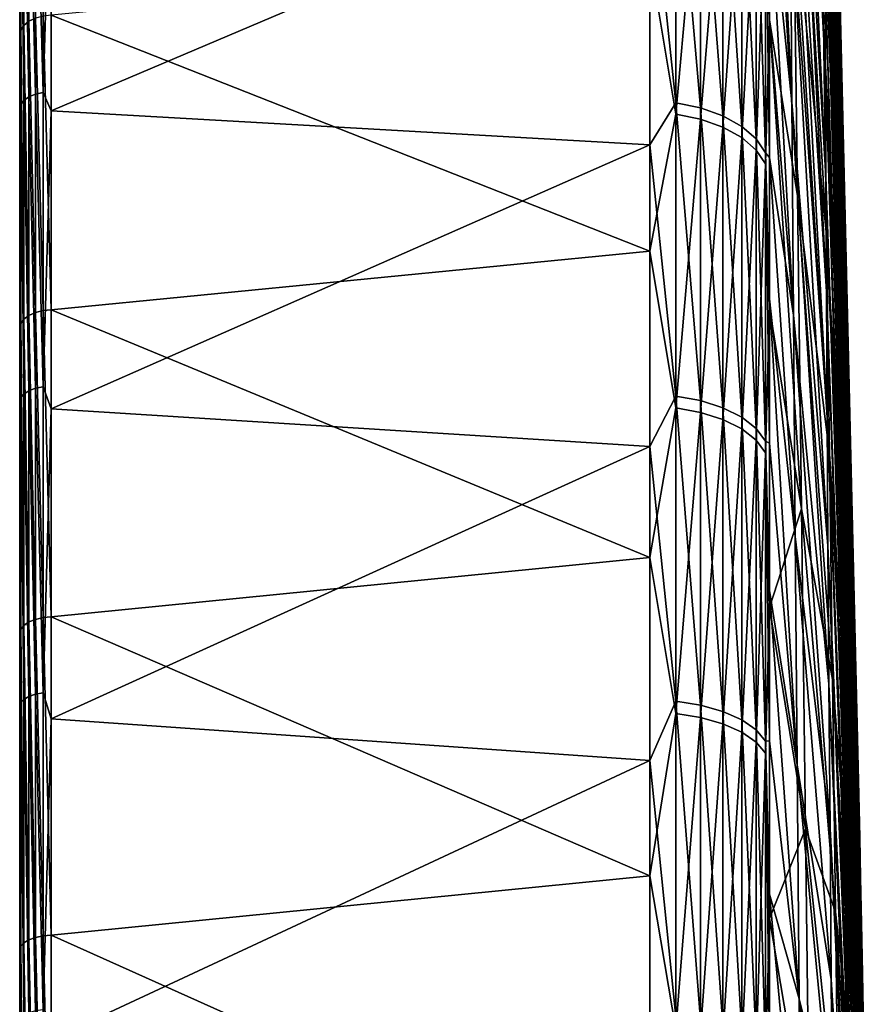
# Model space of a CAD drawing. Header units: metres. Extents: x 59 to 132, y -85 to 85.
# Tile 27 of 35: x 59 to 73, y 33 to 49. Entities that reach past the tile are written whole.
import ezdxf

# ---------------------------------------------------------------- set-up
doc = ezdxf.new("R2010")
doc.units = ezdxf.units.M
doc.layers.add('solid_21424500', color=7, linetype='CONTINUOUS')

msp = doc.modelspace()

# ---------------------------------------------------------------- linework, layer by layer
at = {"layer": 'solid_21424500'}
for points in [[(59, -83.846359, 10.483324), (59, 84.286888, 6), (59, 83.545753, 6)], [(59, -83.846359, 10.483324), (59, 83.687645, 11.688738), (59, 84.286888, 6)], [(59, 83.760277, -11.156172), (59, -84.24498, -6.562031), (59, 83.545753, -6)], [(59, 83.760277, -11.156172), (59, -83.610184, -12.224984), (59, -84.24498, -6.562031)], [(59, 83.760277, -11.156172), (59, 82.921486, -16.257107), (59, -83.610184, -12.224984)], [(59, -84.495628, -0.880396), (59, 83.737007, -2.001533), (59, 83.545753, -6)], [(59, -84.36338, 4.805984), (59, 83.545753, 6), (59, 83.737007, 2.001533)], [(59, -84.495628, -0.880396), (59, 83.737007, 2.001533), (59, 83.737007, -2.001533)], [(59, -84.495628, -0.880396), (59, -84.36338, 4.805984), (59, 83.737007, 2.001533)], [(59, -82.948799, 16.11755), (59, 82.709633, 17.303057), (59, 83.687645, 11.688738)], [(59, -83.846359, 10.483324), (59, -82.948799, 16.11755), (59, 83.687645, 11.688738)], [(59, -84.24498, -6.562031), (59, -84.495628, -0.880396), (59, 83.545753, -6)], [(59, -84.36338, 4.805984), (59, -83.846359, 10.483324), (59, 83.545753, 6)], [(59, 82.921486, -16.257107), (59, -82.596405, -17.835644), (59, -83.610184, -12.224984)], [(59, 82.921486, -16.257107), (59, 81.769409, -21.307539), (59, -82.596405, -17.835644)], [(59, -81.671135, 21.678593), (59, 81.349121, 22.85692), (59, 82.709633, 17.303057)], [(59, -82.948799, 16.11755), (59, -81.671135, 21.678593), (59, 82.709633, 17.303057)], [(59, 81.769409, -21.307539), (59, -81.205177, -23.363832), (59, -82.596405, -17.835644)], [(59, 81.769409, -21.307539), (59, 80.312027, -26.272148), (59, -81.205177, -23.363832)], [(59, -80.022896, 27.140654), (59, 79.617271, 28.308437), (59, 81.349121, 22.85692)], [(59, -81.671135, 21.678593), (59, -80.022896, 27.140654), (59, 81.349121, 22.85692)], [(59, 80.312027, -26.272148), (59, -79.446091, -28.785316), (59, -81.205177, -23.363832)], [(59, 80.312027, -26.272148), (59, 78.551399, -31.14394), (59, -79.446091, -28.785316)], [(59, -78.014977, 32.463436), (59, 77.518806, 33.629318), (59, 79.617271, 28.308437)], [(59, -80.022896, 27.140654), (59, -78.014977, 32.463436), (59, 79.617271, 28.308437)], [(59, 78.551399, -31.14394), (59, -77.32518, -34.073204), (59, -79.446091, -28.785316)], [(59, 78.551399, -31.14394), (59, 76.499886, -35.888874), (59, -77.32518, -34.073204)], [(59, -75.643738, 37.660374), (59, 75.069321, 38.792706), (59, 77.518806, 33.629318)], [(59, -78.014977, 32.463436), (59, -75.643738, 37.660374), (59, 77.518806, 33.629318)], [(59, 76.499886, -35.888874), (59, -74.854652, -39.205296), (59, -77.32518, -34.073204)], [(59, 76.499886, -35.888874), (59, 74.155876, -40.511539), (59, -74.854652, -39.205296)], [(59, 75.069321, 38.792706), (59, -74.155876, 40.511539), (59, 72.285477, 43.763184)], [(59, -74.913376, 39.093037), (59, -74.155876, 40.511539), (59, 75.069321, 38.792706)], [(59, -75.643738, 37.660374), (59, -74.913376, 39.093037), (59, 75.069321, 38.792706)], [(59, 74.155876, -40.511539), (59, -72.044434, -44.156582), (59, -74.854652, -39.205296)], [(59, 74.155876, -40.511539), (59, 71.243019, -45.43848), (59, -72.044434, -44.156582)], [(59, 72.285477, 43.763184), (59, -74.155876, 40.511539), (59, -71.229836, 45.458134)], [(59, 72.285477, 43.763184), (59, -71.229836, 45.458134), (59, 69.168831, 48.53812)], [(59, 71.243019, -45.43848), (59, -68.907356, -48.908592), (59, -72.044434, -44.156582)], [(59, 71.243019, -45.43848), (59, 68.017395, -50.138935), (59, -68.907356, -48.908592)], [(59, 69.168831, 48.53812), (59, -71.229836, 45.458134), (59, -67.992554, 50.172615)], [(59, 69.168831, 48.53812), (59, -67.992554, 50.172615), (59, 65.716728, 53.11594)], [(59, 68.017395, -50.138935), (59, -65.45388, -53.441212), (59, -68.907356, -48.908592)], [(59, 68.017395, -50.138935), (59, 64.469666, -54.623981), (59, -65.45388, -53.441212)], [(59, 65.716728, 53.11594), (59, -67.992554, 50.172615), (59, -64.434387, 54.665646)], [(59, 65.716728, 53.11594), (59, -64.434387, 54.665646), (59, 61.958447, 57.458038)], [(59, 64.469666, -54.623981), (59, -61.701019, -57.734371), (59, -65.45388, -53.441212)], [(59, 64.469666, -54.623981), (59, 60.627819, -58.860394), (59, -61.701019, -57.734371)], [(71.829636, 63.542927, 19.737694), (72.34481, 48.788506, 9.923835), (72.315331, 50.307617, 7.711423)], [(71.829636, 63.542927, 19.737694), (71.874405, 61.113251, 22.872379), (72.34481, 48.788506, 9.923835)], [(71.467171, 62.671661, -43.24527), (72.092766, 50.0728, -30.411428), (72.096527, 48.52631, -32.605469)], [(71.47625, 60.1562, -46.311855), (71.467171, 62.671661, -43.24527), (72.096527, 48.52631, -32.605469)], [(59, 61.958447, 57.458038), (59, -64.434387, 54.665646), (59, -60.584255, 58.905228)], [(59, 61.958447, 57.458038), (59, -60.584255, 58.905228), (59, 57.915604, 61.529804)], [(71.874405, 61.113251, 22.872379), (72.375343, 47.105835, 12.014536), (72.34481, 48.788506, 9.923835)], [(71.874405, 61.113251, 22.872379), (71.920509, 58.456108, 25.816704), (72.375343, 47.105835, 12.014536)], [(71.441414, 60.734787, 46.973866), (72.064224, 49.274357, 33.348747), (72.015686, 52.520061, 31.069576)], [(71.441414, 60.734787, 46.973866), (71.507652, 56.190922, 49.87392), (72.064224, 49.274357, 33.348747)], [(59, 60.627819, -58.860394), (59, -57.661457, -61.767883), (59, -61.701019, -57.734371)], [(59, 60.627819, -58.860394), (59, 56.508194, -62.82452), (59, -57.661457, -61.767883)], [(71.47625, 60.1562, -46.311855), (72.096527, 48.52631, -32.605469), (72.102768, 46.81773, -34.675774)], [(71.488892, 57.418625, -49.181892), (71.47625, 60.1562, -46.311855), (72.102768, 46.81773, -34.675774)], [(71.920509, 58.456108, 25.816704), (72.406746, 45.269321, 13.97146), (72.375343, 47.105835, 12.014536)], [(71.920509, 58.456108, 25.816704), (71.96769, 55.586365, 28.554207), (72.406746, 45.269321, 13.97146)], [(59, 57.915604, 61.529804), (59, -60.584255, 58.905228), (59, -56.459351, 62.868481)], [(59, 57.915604, 61.529804), (59, -56.459351, 62.868481), (59, 53.608551, 65.317665)], [(71.488892, 57.418625, -49.181892), (72.102768, 46.81773, -34.675774), (72.111458, 44.956917, -36.610394)], [(71.50502, 54.474251, -51.839333), (71.488892, 57.418625, -49.181892), (72.111458, 44.956917, -36.610394)], [(59, 56.508194, -62.82452), (59, -53.358601, -65.522003), (59, -57.661457, -61.767883)], [(59, 56.508194, -62.82452), (59, 52.136356, -66.498703), (59, -53.358601, -65.522003)], [(71.507652, 56.190922, 49.87392), (72.113037, 45.867393, 35.378971), (72.064224, 49.274357, 33.348747)], [(71.507652, 56.190922, 49.87392), (71.574036, 51.439396, 52.419502), (72.113037, 45.867393, 35.378971)], [(71.547379, 48.032024, -56.458237), (71.185829, 53.692329, -63.076767), (71.185852, 55.76144, -61.254539)], [(71.547379, 48.032024, -56.458237), (71.185852, 55.76144, -61.254539), (71.524551, 51.339542, -54.26931)], [(72.122536, 55.51918, -15.400409), (72.135948, 55.739361, -12.725587), (72.579239, 38.047852, -12.014915)], [(72.135948, 55.739361, -12.725587), (72.151619, 55.755878, -10.04178), (72.586922, 38.061592, -10.687737)], [(72.135948, 55.739361, -12.725587), (72.586922, 38.061592, -10.687737), (72.579239, 38.047852, -12.014915)], [(72.151619, 55.755878, -10.04178), (72.595673, 37.97541, -9.363295), (72.586922, 38.061592, -10.687737)], [(72.151619, 55.755878, -10.04178), (72.169449, 55.56863, -7.364478), (72.595673, 37.97541, -9.363295)], [(71.96769, 55.586365, 28.554207), (72.438843, 43.289555, 15.783318), (72.406746, 45.269321, 13.97146)], [(71.96769, 55.586365, 28.554207), (72.015686, 52.520061, 31.069576), (72.438843, 43.289555, 15.783318)], [(72.169449, 55.56863, -7.364478), (72.605438, 37.789791, -8.049102), (72.595673, 37.97541, -9.363295)], [(72.169449, 55.56863, -7.364478), (72.189346, 55.178703, -4.709126), (72.605438, 37.789791, -8.049102)], [(72.111458, 55.0966, -18.050812), (72.122536, 55.51918, -15.400409), (72.572655, 37.934265, -13.337302)], [(72.122536, 55.51918, -15.400409), (72.579239, 38.047852, -12.014915), (72.572655, 37.934265, -13.337302)], [(72.102768, 54.474064, -20.661503), (72.111458, 55.0966, -18.050812), (72.567223, 37.721478, -14.647395)], [(72.111458, 55.0966, -18.050812), (72.572655, 37.934265, -13.337302), (72.567223, 37.721478, -14.647395)], [(72.189346, 55.178703, -4.709126), (72.616165, 37.505795, -6.752614), (72.605438, 37.789791, -8.049102)], [(72.189346, 55.178703, -4.709126), (72.211182, 54.588345, -2.091048), (72.616165, 37.505795, -6.752614)], [(72.211182, 54.588345, -2.091048), (72.627785, 37.125023, -5.481185), (72.616165, 37.505795, -6.752614)], [(72.211182, 54.588345, -2.091048), (72.23484, 53.800961, 0.474649), (72.627785, 37.125023, -5.481185)], [(71.50502, 54.474251, -51.839333), (72.111458, 44.956917, -36.610394), (72.122543, 42.954617, -38.398163)], [(71.524551, 51.339542, -54.26931), (71.50502, 54.474251, -51.839333), (72.122543, 42.954617, -38.398163)], [(72.096527, 53.655163, -23.217417), (72.102768, 54.474064, -20.661503), (72.562958, 37.410694, -15.937763)], [(72.102768, 54.474064, -20.661503), (72.567223, 37.721478, -14.647395), (72.562958, 37.410694, -15.937763)], [(59.068981, 49.279915, 68.954056), (59.068981, 53.828522, 65.464973), (59.017467, 53.744793, 65.37532)], [(59.150913, 49.34687, 69.034698), (59.150913, 53.901012, 65.54071), (59.068981, 53.828522, 65.464973)], [(59.150913, 49.34687, 69.034698), (59.068981, 53.828522, 65.464973), (59.068981, 49.279915, 68.954056)], [(59.257481, 49.398876, 69.094978), (59.150913, 53.901012, 65.54071), (59.150913, 49.34687, 69.034698)], [(71.185875, 49.368336, 66.514107), (71.185867, 53.808182, 62.976681), (71.121483, 51.512138, 65.407715)], [(71.64019, 46.507797, 54.595829), (71.185867, 53.808182, 62.976681), (71.185875, 49.368336, 66.514107)], [(71.574036, 51.439396, 52.419502), (71.185867, 53.808182, 62.976681), (71.64019, 46.507797, 54.595829)], [(72.23484, 53.800961, 0.474649), (72.640244, 36.649643, -4.242028), (72.627785, 37.125023, -5.481185)], [(72.23484, 53.800961, 0.474649), (72.260185, 52.821095, 2.97316), (72.640244, 36.649643, -4.242028)], [(59, 53.608551, 65.317665), (59.017467, 49.202679, 68.85878), (59.017467, 53.744793, 65.37532)], [(59.068981, 49.279915, 68.954056), (59.017467, 53.744793, 65.37532), (59.017467, 49.202679, 68.85878)], [(71.547379, 48.032024, -56.458237), (71.185867, 51.563713, -64.827225), (71.185829, 53.692329, -63.076767)], [(72.092766, 52.644623, -25.703804), (72.096527, 53.655163, -23.217417), (72.559898, 37.003681, -17.201084)], [(72.096527, 53.655163, -23.217417), (72.562958, 37.410694, -15.937763), (72.559898, 37.003681, -17.201084)], [(59, 53.608551, 65.317665), (59, 49.057236, 68.800751), (59.017467, 49.202679, 68.85878)], [(59, 53.608551, 65.317665), (59, -56.459351, 62.868481), (59, -52.085262, 66.538727)], [(59, 53.608551, 65.317665), (59, -52.085262, 66.538727), (59, 49.057236, 68.800751)], [(72.260185, 52.821095, 2.97316), (72.653458, 36.082352, -3.042171), (72.640244, 36.649643, -4.242028)], [(72.260185, 52.821095, 2.97316), (72.287064, 51.654404, 5.390067), (72.653458, 36.082352, -3.042171)], [(59.150913, 52.678547, -66.527245), (59.150913, 48.117382, -69.897217), (59.068981, 52.613651, -66.445282)], [(59.257481, 52.727764, -66.589394), (59.257481, 48.162334, -69.962517), (59.150913, 52.678547, -66.527245)], [(59.257481, 48.162334, -69.962517), (59.150913, 48.117382, -69.897217), (59.150913, 52.678547, -66.527245)], [(59.381157, 52.757824, -66.627357), (59.381157, 48.189793, -70.002411), (59.257481, 52.727764, -66.589394)], [(59.381157, 48.189793, -70.002411), (59.257481, 48.162334, -69.962517), (59.257481, 52.727764, -66.589394)], [(59.513088, 52.516083, -66.836075), (59.381157, 48.189793, -70.002411), (59.381157, 52.757824, -66.627357)], [(59.017467, 52.537651, -66.349304), (59.017467, 47.988686, -69.710266), (59, 52.136356, -66.498703)], [(59.068981, 52.613651, -66.445282), (59.068981, 48.058102, -69.811111), (59.017467, 52.537651, -66.349304)], [(59.068981, 48.058102, -69.811111), (59.017467, 47.988686, -69.710266), (59.017467, 52.537651, -66.349304)], [(59.150913, 48.117382, -69.897217), (59.068981, 48.058102, -69.811111), (59.068981, 52.613651, -66.445282)], [(59.513088, 52.516083, -66.836075), (59.513088, 47.890724, -70.224487), (59.381157, 48.189793, -70.002411)], [(69.240135, 52.027248, -66.894913), (59.513088, 47.890724, -70.224487), (59.513088, 52.516083, -66.836075)], [(69.662239, 52.573479, -66.394547), (69.662239, 48.021408, -69.757805), (69.240135, 52.027248, -66.894913)], [(70.06514, 47.938835, -69.637856), (69.662239, 48.021408, -69.757805), (69.662239, 52.573479, -66.394547)], [(70.06514, 52.483078, -66.280388), (70.06514, 47.938835, -69.637856), (69.662239, 52.573479, -66.394547)], [(72.015686, 52.520061, 31.069576), (72.471443, 41.177959, 17.439651), (72.438843, 43.289555, 15.783318)], [(72.015686, 52.520061, 31.069576), (72.064224, 49.274357, 33.348747), (72.471443, 41.177959, 17.439651)], [(72.091515, 51.448273, -28.106319), (72.092766, 52.644623, -25.703804), (72.507881, 37.86768, -20.687208)], [(72.092766, 52.644623, -25.703804), (72.559898, 37.003681, -17.201084), (72.558052, 36.502747, -18.430195)], [(72.092766, 52.644623, -25.703804), (72.558052, 36.502747, -18.430195), (72.557442, 35.910732, -19.618122)], [(72.092766, 52.644623, -25.703804), (72.557442, 35.910732, -19.618122), (72.507881, 37.86768, -20.687208)], [(69.662239, 47.837364, 69.88414), (69.662239, 52.398281, 66.532898), (69.240135, 50.377483, 68.145973)], [(70.06514, 52.308186, 66.418495), (69.662239, 52.398281, 66.532898), (69.662239, 47.837364, 69.88414)], [(70.427788, 47.809502, -69.449982), (70.06514, 47.938835, -69.637856), (70.06514, 52.483078, -66.280388)], [(70.427788, 52.341484, -66.10157), (70.427788, 47.809502, -69.449982), (70.06514, 52.483078, -66.280388)], [(70.733536, 47.639343, -69.202797), (70.427788, 47.809502, -69.449982), (70.427788, 52.341484, -66.10157)], [(70.733536, 52.155193, -65.866302), (70.733536, 47.639343, -69.202797), (70.427788, 52.341484, -66.10157)], [(70.06514, 47.755108, 69.763977), (70.06514, 52.308186, 66.418495), (69.662239, 47.837364, 69.88414)], [(70.427788, 52.167061, 66.239311), (70.06514, 52.308186, 66.418495), (70.06514, 47.755108, 69.763977)], [(59, 52.136356, -66.498703), (59, -48.812656, -68.974472), (59, -53.358601, -65.522003)], [(59, 52.136356, -66.498703), (59, 47.538872, -69.85936), (59, -48.812656, -68.974472)], [(59.017467, 47.988686, -69.710266), (59, 47.538872, -69.85936), (59, 52.136356, -66.498703)], [(69.240135, 52.027248, -66.894913), (69.240135, 47.340893, -70.289429), (59.513088, 47.890724, -70.224487)], [(69.662239, 48.021408, -69.757805), (69.240135, 47.340893, -70.289429), (69.240135, 52.027248, -66.894913)], [(70.427788, 47.62627, 69.575768), (70.427788, 52.167061, 66.239311), (70.06514, 47.755108, 69.763977)], [(70.733536, 51.981392, 66.003555), (70.427788, 52.167061, 66.239311), (70.427788, 47.62627, 69.575768)], [(70.968361, 47.436161, -68.907654), (70.733536, 47.639343, -69.202797), (70.733536, 52.155193, -65.866302)], [(70.968361, 51.932755, -65.585388), (70.968361, 47.436161, -68.907654), (70.733536, 52.155193, -65.866302)], [(70.733536, 47.45676, 69.328133), (70.733536, 51.981392, 66.003555), (70.427788, 47.62627, 69.575768)], [(70.968361, 51.759693, 65.722054), (70.733536, 51.981392, 66.003555), (70.733536, 47.45676, 69.328133)], [(71.121483, 47.209286, -68.578079), (70.968361, 47.436161, -68.907654), (70.968361, 51.932755, -65.585388)], [(71.121483, 51.684372, -65.271706), (71.121483, 47.209286, -68.578079), (70.968361, 51.932755, -65.585388)], [(70.968361, 47.25436, 69.032455), (70.968361, 51.759693, 65.722054), (70.733536, 47.45676, 69.328133)], [(71.121483, 51.512138, 65.407715), (70.968361, 51.759693, 65.722054), (70.968361, 47.25436, 69.032455)], [(71.185852, 47.134666, -68.115829), (71.121483, 47.209286, -68.578079), (71.121483, 51.684372, -65.271706)], [(71.185898, 49.377609, -66.506638), (71.185852, 47.134666, -68.115829), (71.121483, 51.684372, -65.271706)], [(71.573364, 44.570202, -58.393875), (71.185898, 49.377609, -66.506638), (71.185867, 51.563713, -64.827225)], [(71.573364, 44.570202, -58.393875), (71.185867, 51.563713, -64.827225), (71.547379, 48.032024, -56.458237)], [(72.287064, 51.654404, 5.390067), (72.667358, 35.426361, -1.888423), (72.653458, 36.082352, -3.042171)], [(72.287064, 51.654404, 5.390067), (72.315331, 50.307617, 7.711423), (72.667358, 35.426361, -1.888423)], [(71.121483, 47.028351, 68.702286), (71.121483, 51.512138, 65.407715), (70.968361, 47.25436, 69.032455)], [(71.185875, 49.368336, 66.514107), (71.121483, 51.512138, 65.407715), (71.121483, 47.028351, 68.702286)], [(71.574036, 51.439396, 52.419502), (72.161842, 42.31823, 37.148895), (72.113037, 45.867393, 35.378971)], [(71.574036, 51.439396, 52.419502), (71.64019, 46.507797, 54.595829), (72.161842, 42.31823, 37.148895)], [(72.558052, 35.230976, -20.758152), (72.091515, 51.448273, -28.106319), (72.507881, 37.86768, -20.687208)], [(72.558052, 35.230976, -20.758152), (72.092766, 50.0728, -30.411428), (72.091515, 51.448273, -28.106319)], [(71.524551, 51.339542, -54.26931), (72.122543, 42.954617, -38.398163), (72.135963, 40.82238, -40.028759)], [(71.547379, 48.032024, -56.458237), (71.524551, 51.339542, -54.26931), (72.135963, 40.82238, -40.028759)], [(59.513088, 49.444973, 69.138954), (69.240135, 45.609596, 71.424988), (69.240135, 50.377483, 68.145973)], [(69.662239, 47.837364, 69.88414), (69.240135, 50.377483, 68.145973), (69.240135, 45.609596, 71.424988)], [(72.315331, 50.307617, 7.711423), (72.68187, 34.685398, -0.787326), (72.667358, 35.426361, -1.888423)], [(72.315331, 50.307617, 7.711423), (72.34481, 48.788506, 9.923835), (72.68187, 34.685398, -0.787326)], [(72.559898, 34.46735, -21.843788), (72.096527, 48.52631, -32.605469), (72.092766, 50.0728, -30.411428)], [(72.558052, 35.230976, -20.758152), (72.559898, 34.46735, -21.843788), (72.092766, 50.0728, -30.411428)], [(59.150913, 44.566944, 72.212814), (59.150913, 49.34687, 69.034698), (59.068981, 49.279915, 68.954056)], [(59.257481, 44.614506, 72.276627), (59.257481, 49.398876, 69.094978), (59.150913, 49.34687, 69.034698)], [(59.257481, 44.614506, 72.276627), (59.150913, 49.34687, 69.034698), (59.150913, 44.566944, 72.212814)], [(59.381157, 44.645252, 72.314552), (59.381157, 49.432327, 69.130592), (59.257481, 49.398876, 69.094978)], [(59.381157, 44.645252, 72.314552), (59.257481, 49.398876, 69.094978), (59.257481, 44.614506, 72.276627)], [(59.381157, 49.432327, 69.130592), (59.513088, 44.657116, 72.323868), (59.513088, 49.444973, 69.138954)], [(59.381157, 44.645252, 72.314552), (59.513088, 44.657116, 72.323868), (59.381157, 49.432327, 69.130592)], [(59.513088, 49.444973, 69.138954), (59.513088, 44.657116, 72.323868), (69.240135, 45.609596, 71.424988)], [(71.185867, 44.697437, 69.738998), (71.185875, 49.368336, 66.514107), (71.121483, 47.028351, 68.702286)], [(71.573364, 44.570202, -58.393875), (71.185852, 47.134666, -68.115829), (71.185898, 49.377609, -66.506638)], [(71.705719, 41.424774, 56.390259), (71.185875, 49.368336, 66.514107), (71.185867, 44.697437, 69.738998)], [(71.64019, 46.507797, 54.595829), (71.185875, 49.368336, 66.514107), (71.705719, 41.424774, 56.390259)], [(59, 49.057236, 68.800751), (59.017467, 44.435486, 72.027237), (59.017467, 49.202679, 68.85878)], [(59.068981, 44.505848, 72.127678), (59.068981, 49.279915, 68.954056), (59.017467, 49.202679, 68.85878)], [(59.068981, 44.505848, 72.127678), (59.017467, 49.202679, 68.85878), (59.017467, 44.435486, 72.027237)], [(59.150913, 44.566944, 72.212814), (59.068981, 49.279915, 68.954056), (59.068981, 44.505848, 72.127678)], [(72.064224, 49.274357, 33.348747), (72.504372, 38.946724, 18.930904), (72.471443, 41.177959, 17.439651)], [(72.064224, 49.274357, 33.348747), (72.113037, 45.867393, 35.378971), (72.504372, 38.946724, 18.930904)], [(59, 49.057236, 68.800751), (59, 44.284504, 71.966354), (59.017467, 44.435486, 72.027237)], [(59, 49.057236, 68.800751), (59, -52.085262, 66.538727), (59, -47.492516, 69.891884)], [(59, 49.057236, 68.800751), (59, -47.492516, 69.891884), (59, 44.284504, 71.966354)], [(72.34481, 48.788506, 9.923835), (72.696907, 33.863663, 0.254872), (72.68187, 34.685398, -0.787326)], [(72.34481, 48.788506, 9.923835), (72.375343, 47.105835, 12.014536), (72.696907, 33.863663, 0.254872)], [(72.562958, 33.624187, -22.868874), (72.102768, 46.81773, -34.675774), (72.096527, 48.52631, -32.605469)], [(72.559898, 34.46735, -21.843788), (72.562958, 33.624187, -22.868874), (72.096527, 48.52631, -32.605469)], [(59.381157, 48.189793, -70.002411), (59.381157, 43.406536, -73.064804), (59.257481, 48.162334, -69.962517)], [(59.513088, 47.890724, -70.224487), (59.381157, 43.406536, -73.064804), (59.381157, 48.189793, -70.002411)], [(59.068981, 48.058102, -69.811111), (59.068981, 43.287914, -72.865143), (59.017467, 47.988686, -69.710266)], [(59.150913, 48.117382, -69.897217), (59.150913, 43.341309, -72.955017), (59.068981, 48.058102, -69.811111)], [(59.150913, 43.341309, -72.955017), (59.068981, 43.287914, -72.865143), (59.068981, 48.058102, -69.811111)], [(59.257481, 48.162334, -69.962517), (59.257481, 43.381802, -73.023178), (59.150913, 48.117382, -69.897217)], [(59.257481, 43.381802, -73.023178), (59.150913, 43.341309, -72.955017), (59.150913, 48.117382, -69.897217)], [(59.381157, 43.406536, -73.064804), (59.257481, 43.381802, -73.023178), (59.257481, 48.162334, -69.962517)], [(69.662239, 48.021408, -69.757805), (69.662239, 43.254864, -72.809502), (69.240135, 47.340893, -70.289429)], [(70.06514, 43.180485, -72.684311), (69.662239, 43.254864, -72.809502), (69.662239, 48.021408, -69.757805)], [(70.06514, 47.938835, -69.637856), (70.06514, 43.180485, -72.684311), (69.662239, 48.021408, -69.757805)], [(71.547379, 48.032024, -56.458237), (72.135963, 40.82238, -40.028759), (72.151634, 38.572521, -41.492775)], [(71.573364, 44.570202, -58.393875), (71.547379, 48.032024, -56.458237), (72.151634, 38.572521, -41.492775)], [(59.017467, 47.988686, -69.710266), (59.017467, 43.225388, -72.759888), (59, 47.538872, -69.85936)], [(59.068981, 43.287914, -72.865143), (59.017467, 43.225388, -72.759888), (59.017467, 47.988686, -69.710266)], [(59.513088, 47.890724, -70.224487), (59.513088, 43.047451, -73.293365), (59.381157, 43.406536, -73.064804)], [(69.240135, 47.340893, -70.289429), (59.513088, 43.047451, -73.293365), (59.513088, 47.890724, -70.224487)], [(70.427788, 43.063992, -72.488213), (70.06514, 43.180485, -72.684311), (70.06514, 47.938835, -69.637856)], [(70.427788, 47.809502, -69.449982), (70.427788, 43.063992, -72.488213), (70.06514, 47.938835, -69.637856)], [(69.662239, 43.06279, 72.923264), (69.662239, 47.837364, 69.88414), (69.240135, 45.609596, 71.424988)], [(70.06514, 47.755108, 69.763977), (69.662239, 47.837364, 69.88414), (69.662239, 43.06279, 72.923264)], [(70.06514, 42.988743, 72.797874), (70.06514, 47.755108, 69.763977), (69.662239, 43.06279, 72.923264)], [(70.427788, 47.62627, 69.575768), (70.06514, 47.755108, 69.763977), (70.06514, 42.988743, 72.797874)], [(70.733536, 42.910721, -72.230217), (70.427788, 43.063992, -72.488213), (70.427788, 47.809502, -69.449982)], [(70.733536, 47.639343, -69.202797), (70.733536, 42.910721, -72.230217), (70.427788, 47.809502, -69.449982)], [(59, 47.538872, -69.85936), (59, -44.045925, -72.112617), (59, -48.812656, -68.974472)], [(59, 47.538872, -69.85936), (59, 42.729111, -72.90062), (59, -44.045925, -72.112617)], [(59.017467, 43.225388, -72.759888), (59, 42.729111, -72.90062), (59, 47.538872, -69.85936)], [(70.427788, 42.872765, 72.601479), (70.427788, 47.62627, 69.575768), (70.06514, 42.988743, 72.797874)], [(70.733536, 47.45676, 69.328133), (70.427788, 47.62627, 69.575768), (70.427788, 42.872765, 72.601479)], [(70.968361, 42.727707, -71.922157), (70.733536, 42.910721, -72.230217), (70.733536, 47.639343, -69.202797)], [(70.968361, 47.436161, -68.907654), (70.968361, 42.727707, -71.922157), (70.733536, 47.639343, -69.202797)], [(70.733536, 42.720177, 72.343079), (70.733536, 47.45676, 69.328133), (70.427788, 42.872765, 72.601479)], [(70.968361, 47.25436, 69.032455), (70.733536, 47.45676, 69.328133), (70.733536, 42.720177, 72.343079)], [(71.121483, 42.52335, -71.578171), (70.968361, 42.727707, -71.922157), (70.968361, 47.436161, -68.907654)], [(71.121483, 47.209286, -68.578079), (71.121483, 42.52335, -71.578171), (70.968361, 47.436161, -68.907654)], [(69.240135, 47.340893, -70.289429), (69.240135, 42.433811, -73.356224), (59.513088, 43.047451, -73.293365)], [(69.662239, 43.254864, -72.809502), (69.240135, 42.433811, -73.356224), (69.240135, 47.340893, -70.289429)], [(70.968361, 42.537975, 72.034538), (70.968361, 47.25436, 69.032455), (70.733536, 42.720177, 72.343079)], [(71.121483, 47.028351, 68.702286), (70.968361, 47.25436, 69.032455), (70.968361, 42.537975, 72.034538)], [(71.185867, 42.489002, -71.106094), (71.121483, 42.52335, -71.578171), (71.121483, 47.209286, -68.578079)], [(71.185822, 44.837406, -69.650406), (71.185867, 42.489002, -71.106094), (71.121483, 47.209286, -68.578079)], [(71.185852, 47.134666, -68.115829), (71.185822, 44.837406, -69.650406), (71.121483, 47.209286, -68.578079)], [(71.602371, 40.973431, -60.065395), (71.185822, 44.837406, -69.650406), (71.185852, 47.134666, -68.115829)], [(71.602371, 40.973431, -60.065395), (71.185852, 47.134666, -68.115829), (71.573364, 44.570202, -58.393875)], [(72.375343, 47.105835, 12.014536), (72.712379, 32.965816, 1.232259), (72.696907, 33.863663, 0.254872)], [(72.375343, 47.105835, 12.014536), (72.406746, 45.269321, 13.97146), (72.712379, 32.965816, 1.232259)], [(71.121483, 42.334526, 71.69001), (71.121483, 47.028351, 68.702286), (70.968361, 42.537975, 72.034538)], [(71.185867, 44.697437, 69.738998), (71.121483, 47.028351, 68.702286), (71.121483, 42.334526, 71.69001)], [(72.567223, 32.706268, -23.827595), (72.111458, 44.956917, -36.610394), (72.102768, 46.81773, -34.675774)], [(72.562958, 33.624187, -22.868874), (72.567223, 32.706268, -23.827595), (72.102768, 46.81773, -34.675774)], [(71.64019, 46.507797, 54.595829), (72.210381, 38.646713, 38.648624), (72.161842, 42.31823, 37.148895)], [(71.64019, 46.507797, 54.595829), (71.705719, 41.424774, 56.390259), (72.210381, 38.646713, 38.648624)], [(72.113037, 45.867393, 35.378971), (72.537415, 36.608723, 20.248472), (72.504372, 38.946724, 18.930904)], [(72.113037, 45.867393, 35.378971), (72.161842, 42.31823, 37.148895), (72.537415, 36.608723, 20.248472)], [(59.513088, 44.657116, 72.323868), (69.240135, 40.629055, 74.370987), (69.240135, 45.609596, 71.424988)], [(69.662239, 43.06279, 72.923264), (69.240135, 45.609596, 71.424988), (69.240135, 40.629055, 74.370987)], [(72.406746, 45.269321, 13.97146), (72.72821, 31.996954, 2.139291), (72.712379, 32.965816, 1.232259)], [(72.406746, 45.269321, 13.97146), (72.438843, 43.289555, 15.783318), (72.72821, 31.996954, 2.139291)], [(71.634232, 37.261826, -61.463451), (71.185867, 42.489002, -71.106094), (71.185822, 44.837406, -69.650406)], [(71.634232, 37.261826, -61.463451), (71.185822, 44.837406, -69.650406), (71.602371, 40.973431, -60.065395)], [(72.572655, 31.718801, -24.714508), (72.122543, 42.954617, -38.398163), (72.111458, 44.956917, -36.610394)], [(72.567223, 32.706268, -23.827595), (72.572655, 31.718801, -24.714508), (72.111458, 44.956917, -36.610394)], [(59.381157, 44.645252, 72.314552), (59.513088, 39.664879, 75.177773), (59.513088, 44.657116, 72.323868)], [(59.513088, 44.657116, 72.323868), (59.513088, 39.664879, 75.177773), (69.240135, 40.629055, 74.370987)], [(71.185875, 39.821026, 72.633652), (71.185867, 44.697437, 69.738998), (71.121483, 42.334526, 71.69001)], [(71.705719, 41.424774, 56.390259), (71.185867, 44.697437, 69.738998), (71.185875, 39.821026, 72.633652)], [(59.068981, 39.528164, 74.971306), (59.068981, 44.505848, 72.127678), (59.017467, 44.435486, 72.027237)], [(59.150913, 39.583096, 75.060524), (59.150913, 44.566944, 72.212814), (59.068981, 44.505848, 72.127678)], [(59.150913, 39.583096, 75.060524), (59.068981, 44.505848, 72.127678), (59.068981, 39.528164, 74.971306)], [(59.257481, 39.625977, 75.127533), (59.257481, 44.614506, 72.276627), (59.150913, 44.566944, 72.212814)], [(59.257481, 39.625977, 75.127533), (59.150913, 44.566944, 72.212814), (59.150913, 39.583096, 75.060524)], [(59.381157, 39.653862, 75.16758), (59.381157, 44.645252, 72.314552), (59.257481, 44.614506, 72.276627)], [(59.381157, 39.653862, 75.16758), (59.257481, 44.614506, 72.276627), (59.257481, 39.625977, 75.127533)], [(59.381157, 39.653862, 75.16758), (59.513088, 39.664879, 75.177773), (59.381157, 44.645252, 72.314552)], [(71.573364, 44.570202, -58.393875), (72.151634, 38.572521, -41.492775), (72.169472, 36.218025, -42.781757)], [(71.602371, 40.973431, -60.065395), (71.573364, 44.570202, -58.393875), (72.169472, 36.218025, -42.781757)], [(59, 44.284504, 71.966354), (59.017467, 39.465015, 74.866203), (59.017467, 44.435486, 72.027237)], [(59.068981, 39.528164, 74.971306), (59.017467, 44.435486, 72.027237), (59.017467, 39.465015, 74.866203)], [(59, 44.284504, 71.966354), (59, 39.311787, 74.798027), (59.017467, 39.465015, 74.866203)], [(59, 44.284504, 71.966354), (59, -47.492516, 69.891884), (59, -42.68351, 72.927322)], [(59, 44.284504, 71.966354), (59, -42.68351, 72.927322), (59, 39.311787, 74.798027)], [(59.257481, 43.381802, -73.023178), (59.257481, 38.407516, -75.75769), (59.150913, 43.341309, -72.955017)], [(59.381157, 43.406536, -73.064804), (59.381157, 38.429413, -75.80088), (59.257481, 43.381802, -73.023178)], [(59.381157, 38.429413, -75.80088), (59.257481, 38.407516, -75.75769), (59.257481, 43.381802, -73.023178)], [(59.513088, 43.047451, -73.293365), (59.381157, 38.429413, -75.80088), (59.381157, 43.406536, -73.064804)], [(59.017467, 43.225388, -72.759888), (59.017467, 38.269035, -75.484543), (59, 42.729111, -72.90062)], [(59.068981, 43.287914, -72.865143), (59.068981, 38.324394, -75.593735), (59.017467, 43.225388, -72.759888)], [(59.068981, 38.324394, -75.593735), (59.017467, 38.269035, -75.484543), (59.017467, 43.225388, -72.759888)], [(59.150913, 43.341309, -72.955017), (59.150913, 38.371666, -75.686981), (59.068981, 43.287914, -72.865143)], [(59.150913, 38.371666, -75.686981), (59.068981, 38.324394, -75.593735), (59.068981, 43.287914, -72.865143)], [(59.257481, 38.407516, -75.75769), (59.150913, 38.371666, -75.686981), (59.150913, 43.341309, -72.955017)], [(69.662239, 43.254864, -72.809502), (69.662239, 38.295132, -75.536018), (69.240135, 42.433811, -73.356224)], [(70.06514, 38.229282, -75.406136), (69.662239, 38.295132, -75.536018), (69.662239, 43.254864, -72.809502)], [(70.06514, 43.180485, -72.684311), (70.06514, 38.229282, -75.406136), (69.662239, 43.254864, -72.809502)], [(72.438843, 43.289555, 15.783318), (72.744301, 30.962572, 2.970823), (72.72821, 31.996954, 2.139291)], [(72.438843, 43.289555, 15.783318), (72.471443, 41.177959, 17.439651), (72.744301, 30.962572, 2.970823)], [(69.662239, 38.09589, 75.636696), (69.662239, 43.06279, 72.923264), (69.240135, 40.629055, 74.370987)], [(70.06514, 42.988743, 72.797874), (69.662239, 43.06279, 72.923264), (69.662239, 38.09589, 75.636696)], [(70.427788, 38.126144, -75.202698), (70.06514, 38.229282, -75.406136), (70.06514, 43.180485, -72.684311)], [(70.427788, 43.063992, -72.488213), (70.427788, 38.126144, -75.202698), (70.06514, 43.180485, -72.684311)], [(70.733536, 37.990448, -74.935043), (70.427788, 38.126144, -75.202698), (70.427788, 43.063992, -72.488213)], [(70.733536, 42.910721, -72.230217), (70.733536, 37.990448, -74.935043), (70.427788, 43.063992, -72.488213)], [(59.513088, 43.047451, -73.293365), (59.513088, 38.008301, -76.02874), (59.381157, 38.429413, -75.80088)], [(69.240135, 42.433811, -73.356224), (59.513088, 38.008301, -76.02874), (59.513088, 43.047451, -73.293365)], [(70.06514, 38.030384, 75.506645), (70.06514, 42.988743, 72.797874), (69.662239, 38.09589, 75.636696)], [(70.427788, 42.872765, 72.601479), (70.06514, 42.988743, 72.797874), (70.06514, 38.030384, 75.506645)], [(70.968361, 37.828423, -74.615448), (70.733536, 37.990448, -74.935043), (70.733536, 42.910721, -72.230217)], [(70.968361, 42.727707, -71.922157), (70.968361, 37.828423, -74.615448), (70.733536, 42.910721, -72.230217)], [(72.579239, 30.667389, -25.524586), (72.135963, 40.82238, -40.028759), (72.122543, 42.954617, -38.398163)], [(72.572655, 31.718801, -24.714508), (72.579239, 30.667389, -25.524586), (72.122543, 42.954617, -38.398163)], [(70.427788, 37.92778, 75.302933), (70.427788, 42.872765, 72.601479), (70.06514, 38.030384, 75.506645)], [(70.733536, 42.720177, 72.343079), (70.427788, 42.872765, 72.601479), (70.427788, 37.92778, 75.302933)], [(59, 42.729111, -72.90062), (59, -39.079506, -74.919655), (59, -44.045925, -72.112617)], [(59, 42.729111, -72.90062), (59, 37.719505, -75.613266), (59, -39.079506, -74.919655)], [(59.017467, 38.269035, -75.484543), (59, 37.719505, -75.613266), (59, 42.729111, -72.90062)], [(70.733536, 37.792793, 75.03492), (70.733536, 42.720177, 72.343079), (70.427788, 37.92778, 75.302933)], [(70.968361, 42.537975, 72.034538), (70.733536, 42.720177, 72.343079), (70.733536, 37.792793, 75.03492)], [(71.121483, 37.647495, -74.258575), (70.968361, 37.828423, -74.615448), (70.968361, 42.727707, -71.922157)], [(71.121483, 42.52335, -71.578171), (71.121483, 37.647495, -74.258575), (70.968361, 42.727707, -71.922157)], [(69.240135, 42.433811, -73.356224), (69.240135, 37.32888, -76.081001), (59.513088, 38.008301, -76.02874)], [(69.662239, 38.295132, -75.536018), (69.240135, 37.32888, -76.081001), (69.240135, 42.433811, -73.356224)], [(70.968361, 37.631607, 74.714897), (70.968361, 42.537975, 72.034538), (70.733536, 37.792793, 75.03492)], [(71.121483, 42.334526, 71.69001), (70.968361, 42.537975, 72.034538), (70.968361, 37.631607, 74.714897)], [(71.185852, 37.64843, -73.783669), (71.121483, 37.647495, -74.258575), (71.121483, 42.52335, -71.578171)], [(71.185905, 40.092182, -72.483574), (71.185852, 37.64843, -73.783669), (71.121483, 42.52335, -71.578171)], [(71.185867, 42.489002, -71.106094), (71.185905, 40.092182, -72.483574), (71.121483, 42.52335, -71.578171)], [(71.634232, 37.261826, -61.463451), (71.185905, 40.092182, -72.483574), (71.185867, 42.489002, -71.106094)], [(71.121483, 37.451622, 74.357552), (71.121483, 42.334526, 71.69001), (70.968361, 37.631607, 74.714897)], [(71.185875, 39.821026, 72.633652), (71.121483, 42.334526, 71.69001), (71.121483, 37.451622, 74.357552)], [(72.161842, 42.31823, 37.148895), (72.570404, 34.177444, 21.384752), (72.537415, 36.608723, 20.248472)], [(72.161842, 42.31823, 37.148895), (72.210381, 38.646713, 38.648624), (72.570404, 34.177444, 21.384752)], [(71.705719, 41.424774, 56.390259), (71.185875, 39.821026, 72.633652), (71.770256, 36.219841, 57.79237)], [(71.705719, 41.424774, 56.390259), (72.258377, 34.873371, 39.869766), (72.210381, 38.646713, 38.648624)], [(71.705719, 41.424774, 56.390259), (71.770256, 36.219841, 57.79237), (72.258377, 34.873371, 39.869766)], [(72.471443, 41.177959, 17.439651), (72.760559, 29.868536, 3.722138), (72.744301, 30.962572, 2.970823)], [(72.471443, 41.177959, 17.439651), (72.504372, 38.946724, 18.930904), (72.760559, 29.868536, 3.722138)], [(71.602371, 40.973431, -60.065395), (72.169472, 36.218025, -42.781757), (72.189369, 33.77248, -43.888268)], [(71.634232, 37.261826, -61.463451), (71.602371, 40.973431, -60.065395), (72.189369, 33.77248, -43.888268)], [(72.586922, 29.557997, -26.253229), (72.151634, 38.572521, -41.492775), (72.135963, 40.82238, -40.028759)], [(72.579239, 30.667389, -25.524586), (72.586922, 29.557997, -26.253229), (72.135963, 40.82238, -40.028759)], [(59.513088, 39.664879, 75.177773), (69.240135, 35.459084, 76.970238), (69.240135, 40.629055, 74.370987)], [(69.662239, 38.09589, 75.636696), (69.240135, 40.629055, 74.370987), (69.240135, 35.459084, 76.970238)], [(71.66877, 33.456146, -62.580223), (71.185852, 37.64843, -73.783669), (71.185905, 40.092182, -72.483574)], [(71.66877, 33.456146, -62.580223), (71.185905, 40.092182, -72.483574), (71.634232, 37.261826, -61.463451)], [(71.185867, 34.762104, 75.186363), (71.185875, 39.821026, 72.633652), (71.121483, 37.451622, 74.357552)], [(71.770256, 36.219841, 57.79237), (71.185875, 39.821026, 72.633652), (71.185867, 34.762104, 75.186363)], [(59.150913, 34.418133, 77.564781), (59.150913, 39.583096, 75.060524), (59.068981, 39.528164, 74.971306)], [(59.257481, 34.45612, 77.634659), (59.257481, 39.625977, 75.127533), (59.150913, 39.583096, 75.060524)], [(59.257481, 34.45612, 77.634659), (59.150913, 39.583096, 75.060524), (59.150913, 34.418133, 77.564781)], [(59.381157, 34.480995, 77.676598), (59.381157, 39.653862, 75.16758), (59.257481, 39.625977, 75.127533)], [(59.381157, 34.480995, 77.676598), (59.257481, 39.625977, 75.127533), (59.257481, 34.45612, 77.634659)], [(59.381157, 39.653862, 75.16758), (59.513088, 34.4911, 77.687607), (59.513088, 39.664879, 75.177773)], [(59.381157, 34.480995, 77.676598), (59.513088, 34.4911, 77.687607), (59.381157, 39.653862, 75.16758)], [(59.513088, 39.664879, 75.177773), (59.513088, 34.4911, 77.687607), (69.240135, 35.459084, 76.970238)], [(59, 39.311787, 74.798027), (59.017467, 34.314007, 77.362679), (59.017467, 39.465015, 74.866203)], [(59.068981, 34.369637, 77.471931), (59.068981, 39.528164, 74.971306), (59.017467, 39.465015, 74.866203)], [(59.068981, 34.369637, 77.471931), (59.017467, 39.465015, 74.866203), (59.017467, 34.314007, 77.362679)], [(59.150913, 34.418133, 77.564781), (59.068981, 39.528164, 74.971306), (59.068981, 34.369637, 77.471931)], [(59, 39.311787, 74.798027), (59, 34.163303, 77.286102), (59.017467, 34.314007, 77.362679)], [(59, 39.311787, 74.798027), (59, -42.68351, 72.927322), (59, -37.657047, 75.643623)], [(59, 39.311787, 74.798027), (59, -37.657047, 75.643623), (59, 34.163303, 77.286102)], [(72.504372, 38.946724, 18.930904), (72.776901, 28.721054, 4.388973), (72.760559, 29.868536, 3.722138)], [(72.504372, 38.946724, 18.930904), (72.537415, 36.608723, 20.248472), (72.776901, 28.721054, 4.388973)], [(72.59568, 28.396915, -26.896309), (72.169472, 36.218025, -42.781757), (72.151634, 38.572521, -41.492775)], [(72.586922, 29.557997, -26.253229), (72.59568, 28.396915, -26.896309), (72.151634, 38.572521, -41.492775)], [(72.210381, 38.646713, 38.648624), (72.603142, 31.66692, 22.333187), (72.570404, 34.177444, 21.384752)], [(72.210381, 38.646713, 38.648624), (72.258377, 34.873371, 39.869766), (72.603142, 31.66692, 22.333187)], [(59.381157, 38.429413, -75.80088), (59.381157, 33.280655, -78.19841), (59.257481, 38.407516, -75.75769)], [(59.513088, 38.008301, -76.02874), (59.381157, 33.280655, -78.19841), (59.381157, 38.429413, -75.80088)], [(59.017467, 38.269035, -75.484543), (59.017467, 33.141766, -77.87207), (59, 37.719505, -75.613266)], [(59.068981, 38.324394, -75.593735), (59.068981, 33.189705, -77.984711), (59.017467, 38.269035, -75.484543)], [(59.068981, 33.189705, -77.984711), (59.017467, 33.141766, -77.87207), (59.017467, 38.269035, -75.484543)], [(59.150913, 38.371666, -75.686981), (59.150913, 33.230644, -78.080902), (59.068981, 38.324394, -75.593735)], [(59.150913, 33.230644, -78.080902), (59.068981, 33.189705, -77.984711), (59.068981, 38.324394, -75.593735)], [(59.257481, 38.407516, -75.75769), (59.257481, 33.261692, -78.153854), (59.150913, 38.371666, -75.686981)], [(59.257481, 33.261692, -78.153854), (59.150913, 33.230644, -78.080902), (59.150913, 38.371666, -75.686981)], [(59.381157, 33.280655, -78.19841), (59.257481, 33.261692, -78.153854), (59.257481, 38.407516, -75.75769)], [(69.662239, 38.295132, -75.536018), (69.662239, 33.164364, -77.925171), (69.240135, 37.32888, -76.081001)], [(70.06514, 33.107338, -77.791176), (69.662239, 33.164364, -77.925171), (69.662239, 38.295132, -75.536018)], [(70.06514, 38.229282, -75.406136), (70.06514, 33.107338, -77.791176), (69.662239, 38.295132, -75.536018)], [(69.662239, 32.958843, 78.012314), (69.662239, 38.09589, 75.636696), (69.240135, 35.459084, 76.970238)], [(70.06514, 38.030384, 75.506645), (69.662239, 38.09589, 75.636696), (69.662239, 32.958843, 78.012314)], [(70.427788, 33.018017, -77.581306), (70.06514, 33.107338, -77.791176), (70.06514, 38.229282, -75.406136)], [(70.427788, 38.126144, -75.202698), (70.427788, 33.018017, -77.581306), (70.06514, 38.229282, -75.406136)], [(70.733536, 32.900501, -77.305183), (70.427788, 33.018017, -77.581306), (70.427788, 38.126144, -75.202698)], [(70.733536, 37.990448, -74.935043), (70.733536, 32.900501, -77.305183), (70.427788, 38.126144, -75.202698)], [(59.513088, 38.008301, -76.02874), (59.513088, 32.796207, -78.418167), (59.381157, 33.280655, -78.19841)], [(69.240135, 37.32888, -76.081001), (59.513088, 32.796207, -78.418167), (59.513088, 38.008301, -76.02874)], [(70.06514, 32.902168, 77.878174), (70.06514, 38.030384, 75.506645), (69.662239, 32.958843, 78.012314)], [(70.427788, 37.92778, 75.302933), (70.06514, 38.030384, 75.506645), (70.06514, 32.902168, 77.878174)], [(70.968361, 32.760185, -76.975479), (70.733536, 32.900501, -77.305183), (70.733536, 37.990448, -74.935043)], [(70.968361, 37.828423, -74.615448), (70.968361, 32.760185, -76.975479), (70.733536, 37.990448, -74.935043)], [(72.567223, 37.721478, -14.647395), (72.572655, 37.934265, -13.337302), (72.856522, 20.447674, -11.170615)], [(72.572655, 37.934265, -13.337302), (72.579239, 38.047852, -12.014915), (72.856522, 20.447674, -11.170615)], [(72.579239, 38.047852, -12.014915), (72.586922, 38.061592, -10.687737), (72.856522, 20.447674, -11.170615)], [(72.586922, 38.061592, -10.687737), (72.595673, 37.97541, -9.363295), (72.856522, 20.447674, -11.170615)], [(72.595673, 37.97541, -9.363295), (72.605438, 37.789791, -8.049102), (72.856522, 20.447674, -11.170615)], [(70.427788, 32.813404, 77.668068), (70.427788, 37.92778, 75.302933), (70.06514, 32.902168, 77.878174)], [(70.733536, 37.792793, 75.03492), (70.427788, 37.92778, 75.302933), (70.427788, 32.813404, 77.668068)], [(70.733536, 32.696617, 77.39164), (70.733536, 37.792793, 75.03492), (70.427788, 32.813404, 77.668068)], [(70.968361, 37.631607, 74.714897), (70.733536, 37.792793, 75.03492), (70.733536, 32.696617, 77.39164)], [(71.121483, 32.6035, -76.607323), (70.968361, 32.760185, -76.975479), (70.968361, 37.828423, -74.615448)], [(71.121483, 37.647495, -74.258575), (71.121483, 32.6035, -76.607323), (70.968361, 37.828423, -74.615448)], [(72.558052, 35.230976, -20.758152), (72.507881, 37.86768, -20.687208), (72.557442, 35.910732, -19.618122)], [(72.605438, 37.789791, -8.049102), (72.616165, 37.505795, -6.752614), (72.856522, 20.447674, -11.170615)], [(59, 37.719505, -75.613266), (59, -33.937225, -77.385643), (59, -39.079506, -74.919655)], [(59, 37.719505, -75.613266), (59, 32.539436, -77.983719), (59, -33.937225, -77.385643)], [(59.017467, 33.141766, -77.87207), (59, 32.539436, -77.983719), (59, 37.719505, -75.613266)], [(70.968361, 32.557167, 77.061569), (70.968361, 37.631607, 74.714897), (70.733536, 32.696617, 77.39164)], [(71.121483, 37.451622, 74.357552), (70.968361, 37.631607, 74.714897), (70.968361, 32.557167, 77.061569)], [(71.185852, 37.64843, -73.783669), (71.185814, 35.159985, -75.002464), (71.121483, 37.647495, -74.258575)], [(71.18586, 32.629669, -76.136116), (71.121483, 32.6035, -76.607323), (71.121483, 37.647495, -74.258575)], [(71.185814, 35.159985, -75.002464), (71.18586, 32.629669, -76.136116), (71.121483, 37.647495, -74.258575)], [(71.66877, 33.456146, -62.580223), (71.185814, 35.159985, -75.002464), (71.185852, 37.64843, -73.783669)], [(72.562958, 37.410694, -15.937763), (72.567223, 37.721478, -14.647395), (72.856522, 20.447674, -11.170615)], [(71.121483, 32.401451, 76.693001), (71.121483, 37.451622, 74.357552), (70.968361, 32.557167, 77.061569)], [(71.185867, 34.762104, 75.186363), (71.121483, 37.451622, 74.357552), (71.121483, 32.401451, 76.693001)], [(72.616165, 37.505795, -6.752614), (72.627785, 37.125023, -5.481185), (72.856522, 20.447674, -11.170615)], [(69.240135, 37.32888, -76.081001), (69.240135, 32.049908, -78.45105), (59.513088, 32.796207, -78.418167)], [(69.662239, 33.164364, -77.925171), (69.240135, 32.049908, -78.45105), (69.240135, 37.32888, -76.081001)], [(72.559898, 37.003681, -17.201084), (72.562958, 37.410694, -15.937763), (72.856522, 20.447674, -11.170615)], [(71.634232, 37.261826, -61.463451), (72.189369, 33.77248, -43.888268), (72.21122, 31.250002, -44.80592)], [(71.66877, 33.456146, -62.580223), (71.634232, 37.261826, -61.463451), (72.21122, 31.250002, -44.80592)], [(72.558052, 36.502747, -18.430195), (72.559898, 37.003681, -17.201084), (72.856522, 20.447674, -11.170615)], [(72.627785, 37.125023, -5.481185), (72.640244, 36.649643, -4.242028), (72.856522, 20.447674, -11.170615)], [(72.537415, 36.608723, 20.248472), (72.793228, 27.526634, 4.967546), (72.776901, 28.721054, 4.388973)], [(72.537415, 36.608723, 20.248472), (72.570404, 34.177444, 21.384752), (72.793228, 27.526634, 4.967546)], [(72.557442, 35.910732, -19.618122), (72.558052, 36.502747, -18.430195), (72.856522, 20.447674, -11.170615)], [(72.640244, 36.649643, -4.242028), (72.653458, 36.082352, -3.042171), (72.856522, 20.447674, -11.170615)], [(71.770256, 36.219841, 57.79237), (71.185867, 34.762104, 75.186363), (71.83342, 30.923229, 58.794022)], [(71.770256, 36.219841, 57.79237), (72.305557, 31.019314, 40.805492), (72.258377, 34.873371, 39.869766)], [(71.770256, 36.219841, 57.79237), (71.83342, 30.923229, 58.794022), (72.305557, 31.019314, 40.805492)], [(72.605446, 27.190735, -27.450174), (72.189369, 33.77248, -43.888268), (72.169472, 36.218025, -42.781757)], [(72.59568, 28.396915, -26.896309), (72.605446, 27.190735, -27.450174), (72.169472, 36.218025, -42.781757)], [(72.653458, 36.082352, -3.042171), (72.667358, 35.426361, -1.888423), (72.856522, 20.447674, -11.170615)], [(72.558052, 35.230976, -20.758152), (72.557442, 35.910732, -19.618122), (72.856522, 20.447674, -11.170615)], [(59.513088, 34.4911, 77.687607), (69.240135, 30.123787, 79.210617), (69.240135, 35.459084, 76.970238)], [(69.662239, 32.958843, 78.012314), (69.240135, 35.459084, 76.970238), (69.240135, 30.123787, 79.210617)], [(72.667358, 35.426361, -1.888423), (72.68187, 34.685398, -0.787326), (72.856522, 20.447674, -11.170615)], [(72.558052, 35.230976, -20.758152), (72.856522, 20.447674, -11.170615), (72.559898, 34.46735, -21.843788)], [(71.705795, 29.577671, -63.40947), (71.18586, 32.629669, -76.136116), (71.185814, 35.159985, -75.002464)], [(71.705795, 29.577671, -63.40947), (71.185814, 35.159985, -75.002464), (71.66877, 33.456146, -62.580223)], [(71.185905, 31.591688, 76.571686), (71.185867, 34.762104, 75.186363), (71.121483, 32.401451, 76.693001)], [(71.83342, 30.923229, 58.794022), (71.185867, 34.762104, 75.186363), (71.185905, 31.591688, 76.571686)], [(72.258377, 34.873371, 39.869766), (72.635429, 29.091635, 23.088303), (72.603142, 31.66692, 22.333187)], [(72.258377, 34.873371, 39.869766), (72.305557, 31.019314, 40.805492), (72.635429, 29.091635, 23.088303)], [(72.68187, 34.685398, -0.787326), (72.696907, 33.863663, 0.254872), (72.856522, 20.447674, -11.170615)], [(59.150913, 29.095688, 79.714142), (59.150913, 34.418133, 77.564781), (59.068981, 34.369637, 77.471931)], [(59.257481, 29.128593, 79.78653), (59.257481, 34.45612, 77.634659), (59.150913, 34.418133, 77.564781)], [(59.257481, 29.128593, 79.78653), (59.150913, 34.418133, 77.564781), (59.150913, 29.095688, 79.714142)], [(59.381157, 29.150331, 79.830139), (59.381157, 34.480995, 77.676598), (59.257481, 34.45612, 77.634659)], [(59.381157, 29.150331, 79.830139), (59.257481, 34.45612, 77.634659), (59.257481, 29.128593, 79.78653)], [(59.381157, 34.480995, 77.676598), (59.513088, 29.159464, 79.841881), (59.513088, 34.4911, 77.687607)], [(59.381157, 29.150331, 79.830139), (59.513088, 29.159464, 79.841881), (59.381157, 34.480995, 77.676598)], [(59.513088, 34.4911, 77.687607), (59.513088, 29.159464, 79.841881), (69.240135, 30.123787, 79.210617)], [(72.559898, 34.46735, -21.843788), (72.856522, 20.447674, -11.170615), (72.562958, 33.624187, -22.868874)], [(59, 34.163303, 77.286102), (59.017467, 29.006027, 79.505257), (59.017467, 34.314007, 77.362679)], [(59.068981, 29.053864, 79.618118), (59.068981, 34.369637, 77.471931), (59.017467, 34.314007, 77.362679)], [(59.068981, 29.053864, 79.618118), (59.017467, 34.314007, 77.362679), (59.017467, 29.006027, 79.505257)], [(59.150913, 29.095688, 79.714142), (59.068981, 34.369637, 77.471931), (59.068981, 29.053864, 79.618118)], [(59, 34.163303, 77.286102), (59, 28.862244, 79.417519), (59.017467, 29.006027, 79.505257)], [(59, 34.163303, 77.286102), (59, -37.657047, 75.643623), (59, -32.454445, 78.019127)], [(59, 34.163303, 77.286102), (59, -32.454445, 78.019127), (59, 28.862244, 79.417519)], [(72.570404, 34.177444, 21.384752), (72.809448, 26.292053, 5.454576), (72.793228, 27.526634, 4.967546)], [(72.570404, 34.177444, 21.384752), (72.603142, 31.66692, 22.333187), (72.809448, 26.292053, 5.454576)], [(72.616165, 25.946295, -27.911682), (72.21122, 31.250002, -44.80592), (72.189369, 33.77248, -43.888268)], [(72.605446, 27.190735, -27.450174), (72.616165, 25.946295, -27.911682), (72.189369, 33.77248, -43.888268)], [(72.696907, 33.863663, 0.254872), (72.712379, 32.965816, 1.232259), (72.856522, 20.447674, -11.170615)], [(72.562958, 33.624187, -22.868874), (72.856522, 20.447674, -11.170615), (72.567223, 32.706268, -23.827595)], [(71.66877, 33.456146, -62.580223), (72.21122, 31.250002, -44.80592), (72.234886, 28.665152, -45.529411)], [(71.705795, 29.577671, -63.40947), (71.66877, 33.456146, -62.580223), (72.234886, 28.665152, -45.529411)]]:
    msp.add_3dface(points, dxfattribs=at)

doc.saveas('drawing.dxf')
